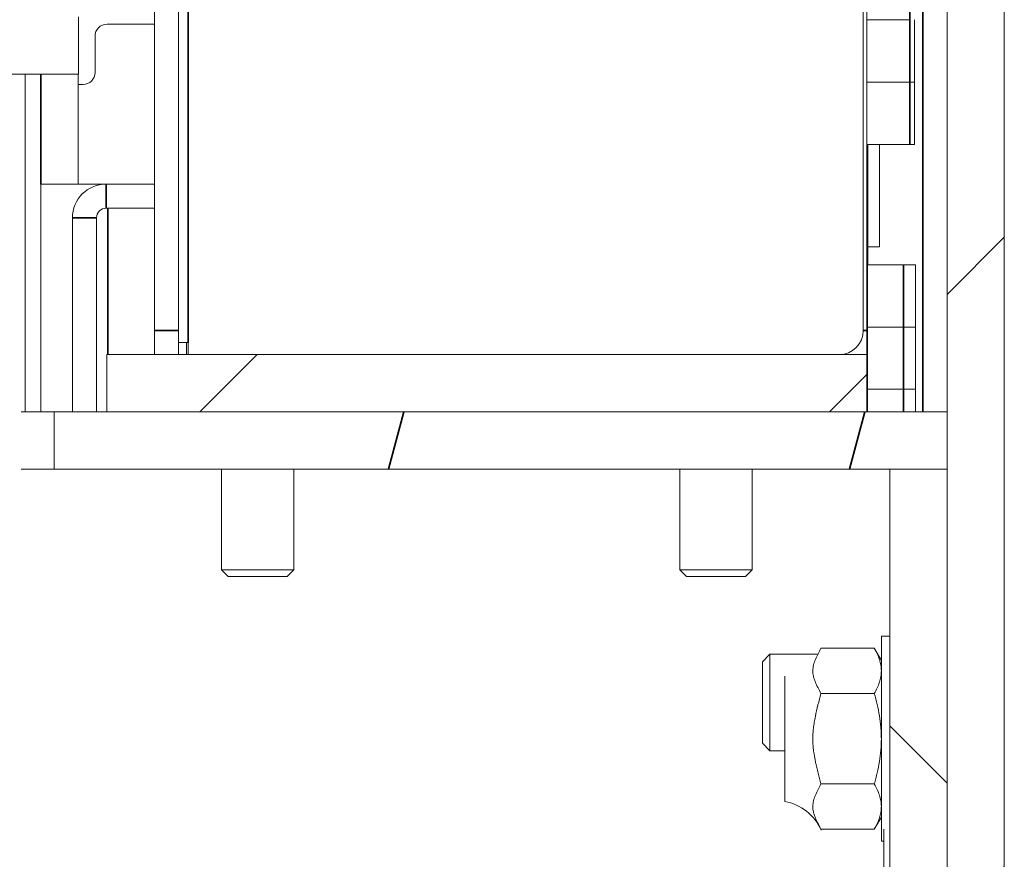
# Model space of a CAD drawing. Header units: millimetres. Extents: x 4 to 1188, y 1 to 840.
# Tile 246 of 256: x 859 to 870, y 306 to 315. Entities that reach past the tile are written whole.
import ezdxf

# ---------------------------------------------------------------- set-up
doc = ezdxf.new("R2010")
doc.units = ezdxf.units.MM
doc.layers.add('1', color=7, linetype='Continuous')

msp = doc.modelspace()

# ---------------------------------------------------------------- hatches: boundary and pattern name
at = {"layer": '1', "linetype": 'Continuous', "lineweight": 35}
h = msp.add_hatch(dxfattribs=at)
h.set_pattern_fill('ANSI31', color=154, scale=1.55, angle=-2.13e-14, style=0)
h.paths.add_polyline_path([(868.964, 294.9672), (868.964, 315.942), (869.5973, 315.942), (869.5973, 294.9672)], flags=0)
h.paths.add_polyline_path([(868.964, 325.2753), (868.964, 327.0086), (869.5973, 327.0086), (869.5973, 325.2753)], flags=0)
h = msp.add_hatch(dxfattribs=at)
h.set_pattern_fill('ANSI31', color=154, scale=1.55, angle=-2.13e-14, style=0)
h.paths.add_polyline_path([(859.3651, 314.623), (857.2979, 314.623), (857.2979, 315.2564), (859.3651, 315.2564)], flags=0)
h.paths.add_polyline_path([(851.8323, 314.623), (850.4321, 314.623), (850.4321, 315.2564), (851.8323, 315.2564)], flags=0)
h = msp.add_hatch(dxfattribs=at)
h.set_pattern_fill('ANSI31', color=154, scale=1.55, angle=-2.13e-14, style=0)
h.paths.add_polyline_path([(859.6784, 310.8897), (859.6784, 311.523), (868.0784, 311.523), (868.0784, 310.8897)], flags=0)
h = msp.add_hatch(dxfattribs=at)
h.set_pattern_fill('ANSI31', color=154, scale=1.55, angle=29.9848, style=0)
h.paths.add_polyline_path([(859.097, 310.2564), (859.097, 310.8897), (868.964, 310.8897), (868.964, 310.2564)], flags=0)
h = msp.add_hatch(dxfattribs=at)
h.set_pattern_fill('ANSI31', color=154, scale=1.55, angle=89.9544, style=0)
h.paths.add_polyline_path([(868.964, 294.0564), (868.3307, 294.0564), (868.3307, 310.2564), (868.964, 310.2564)], flags=0)

# ---------------------------------------------------------------- linework, layer by layer
at = {"layer": '1', "color": 154, "linetype": 'Continuous', "lineweight": 13}
for p, q in [((868.0384, 311.7897), (868.0384, 327.2564)), ((860.4708, 325.3897), (860.4708, 311.7897)), ((868.0784, 311.7897), (868.0784, 322.1419)), ((860.2041, 321.7396), (860.2041, 311.7897)), ((868.964, 294.9672), (868.964, 315.942)), ((869.5973, 315.942), (869.5973, 294.9672)), ((859.3651, 315.2564), (859.3651, 314.623)), ((860.2041, 315.1753), (859.6807, 315.1753)), ((868.0784, 315.226), (868.5536, 315.226)), ((868.0784, 315.226), (868.5536, 315.226)), ((868.604, 314.5366), (868.604, 315.226)), ((859.5473, 315.042), (859.5473, 314.642)), ((859.3651, 314.623), (857.2979, 314.623)), ((858.774, 314.6227), (858.774, 310.8895)), ((859.3607, 313.4084), (859.3607, 314.623)), ((859.414, 314.5086), (859.3607, 314.5086)), ((868.0784, 314.5366), (868.5536, 314.5366)), ((868.0784, 314.5366), (868.5536, 314.5366)), ((868.604, 314.5366), (868.5536, 314.5366)), ((868.604, 314.5366), (868.5536, 314.5366)), ((868.604, 313.8473), (868.604, 314.5366)), ((868.0784, 313.8473), (868.5536, 313.8473)), ((868.2173, 313.8473), (868.2173, 312.714)), ((868.604, 313.8473), (868.5536, 313.8473)), ((858.9473, 313.4086), (859.6707, 313.4086)), ((858.9473, 313.4086), (858.9473, 310.8894)), ((859.6707, 313.4086), (860.2041, 313.4086)), ((859.6707, 313.142), (860.2041, 313.142)), ((859.2973, 310.8895), (859.2973, 313.0353)), ((859.564, 310.8895), (859.564, 313.0353)), ((868.084, 312.714), (868.0784, 312.714)), ((868.2173, 312.714), (868.084, 312.714)), ((868.084, 312.514), (868.0784, 312.514)), ((868.484, 312.514), (868.084, 312.514)), ((868.084, 311.8273), (868.084, 312.514)), ((868.484, 312.514), (868.6173, 312.514)), ((868.6173, 312.514), (868.6173, 311.8273)), ((860.2041, 311.523), (860.2041, 311.7897)), ((860.4708, 311.7897), (860.4708, 311.523)), ((868.084, 311.8273), (868.0784, 311.8273)), ((868.084, 311.8273), (868.0784, 311.8273)), ((868.0784, 311.7897), (868.0784, 311.523)), ((868.484, 311.8273), (868.084, 311.8273)), ((868.484, 311.8273), (868.084, 311.8273)), ((868.084, 311.1406), (868.084, 311.8273)), ((868.6173, 311.8273), (868.484, 311.8273)), ((868.484, 311.8273), (868.6173, 311.8273)), ((868.6173, 311.8273), (868.6173, 311.1406)), ((860.4708, 311.6564), (860.5775, 311.6564)), ((860.5584, 311.6564), (860.5584, 311.523)), ((860.5775, 311.523), (860.5775, 311.6564)), ((859.6784, 311.523), (868.0784, 311.523)), ((859.6784, 310.8897), (859.6784, 311.523)), ((867.8118, 311.523), (867.8118, 311.5261)), ((868.0784, 311.523), (868.0784, 310.8897)), ((868.084, 311.1406), (868.0784, 311.1406)), ((868.084, 311.1406), (868.0784, 311.1406)), ((868.484, 311.1406), (868.084, 311.1406)), ((868.484, 311.1406), (868.084, 311.1406)), ((868.084, 310.8897), (868.084, 311.1406)), ((868.6173, 311.1406), (868.484, 311.1406)), ((868.484, 311.1406), (868.6173, 311.1406)), ((868.6173, 311.1406), (868.6173, 310.8897)), ((859.097, 310.2564), (859.097, 310.8897)), ((859.097, 310.8897), (868.964, 310.8897)), ((868.0784, 310.8897), (859.6784, 310.8897)), ((868.964, 310.8897), (868.964, 310.2564)), ((868.964, 310.2564), (859.097, 310.2564)), ((860.9451, 310.2564), (860.9451, 309.1436)), ((861.7451, 309.1436), (861.7451, 310.2564)), ((866.0118, 310.2564), (866.0118, 309.1436)), ((866.8118, 309.1436), (866.8118, 310.2564)), ((868.3307, 294.0564), (868.3307, 310.2564)), ((868.3307, 310.2564), (868.964, 310.2564)), ((868.964, 310.2564), (868.964, 294.0564)), ((860.9451, 309.1436), (861.019, 309.0697)), ((861.7451, 309.1436), (860.9451, 309.1436)), ((861.6712, 309.0697), (861.019, 309.0697)), ((861.6712, 309.0697), (861.7451, 309.1436)), ((866.0118, 309.1436), (866.0857, 309.0697)), ((866.8118, 309.1436), (866.0118, 309.1436)), ((866.7378, 309.0697), (866.0857, 309.0697)), ((866.7378, 309.0697), (866.8118, 309.1436)), ((868.3307, 308.4086), (868.2382, 308.4086)), ((868.2382, 308.4086), (868.2382, 306.7843)), ((867.0073, 308.2086), (866.924, 308.1253)), ((867.5316, 308.2086), (867.0073, 308.2086)), ((867.0073, 307.6753), (867.0073, 308.2086)), ((867.5685, 308.276), (868.1608, 308.276)), ((868.2382, 308.142), (868.1608, 308.276)), ((866.924, 308.1253), (866.924, 307.6753)), ((867.1715, 306.582), (867.1715, 307.9686)), ((867.5685, 307.7757), (868.1608, 307.7757)), ((866.924, 307.6753), (866.924, 307.2253)), ((867.0073, 307.142), (867.0073, 307.6753)), ((866.924, 307.2253), (867.0073, 307.142)), ((867.0073, 307.142), (867.1716, 307.142)), ((867.5685, 306.7749), (868.1608, 306.7749)), ((868.2382, 306.7843), (868.2382, 306.142)), ((868.1608, 306.2746), (868.2382, 306.4086)), ((867.5685, 306.2746), (868.1608, 306.2746)), ((868.264, 305.842), (868.264, 306.2753)), ((868.2382, 306.142), (868.264, 306.142))]:
    msp.add_line(p, q, dxfattribs=at)
at = {"layer": '1', "color": 154, "linetype": 'Continuous', "lineweight": 35}
for p, q in [((860.5775, 311.6564), (860.5775, 322.0196)), ((868.6973, 316.2084), (868.6973, 310.8896)), ((868.5536, 315.9153), (868.5536, 315.226)), ((868.5536, 315.226), (868.5536, 314.5366)), ((858.9473, 313.4083), (858.9473, 314.6226)), ((868.5536, 314.5366), (868.5536, 313.8473)), ((868.084, 312.714), (868.084, 313.8473)), ((859.6707, 313.4086), (859.6707, 313.142)), ((859.6873, 313.1419), (859.6873, 311.5228)), ((859.564, 313.0353), (859.2973, 313.0353)), ((868.084, 312.5135), (868.084, 312.7135)), ((868.484, 311.8273), (868.484, 312.514)), ((860.2041, 311.7897), (860.4708, 311.7897)), ((868.0384, 311.7897), (868.0784, 311.7897)), ((868.484, 311.1406), (868.484, 311.8273)), ((868.484, 310.8897), (868.484, 311.1406))]:
    msp.add_line(p, q, dxfattribs=at)
at = {"layer": '1', "color": 154, "linetype": 'Continuous', "lineweight": 13}
for centre, radius, start, end in [((859.6807, 315.042), 0.1333, 90, 180), ((859.414, 314.642), 0.1333, 270, 0), ((859.6707, 313.0353), 0.3733, 90, 180), ((859.6707, 313.0353), 0.1067, 90, 180), ((867.7718, 311.7897), 0.2667, 270, 0), ((867.076, 306.0486), 0.5418, 23.63665, 79.84491)]:
    msp.add_arc(centre, radius, start, end, dxfattribs=at)
for points in [[(858.7323, 310.8897), (858.9216, 310.8897), (859.0433, 310.8897), (859.0974, 310.8897), (859.0974, 310.8897), (859.0973, 310.8897), (859.0972, 310.8897), (859.097, 310.8897)], [(858.7323, 310.2564), (858.9216, 310.2564), (859.0433, 310.2564), (859.0974, 310.2564), (859.0974, 310.2564), (859.0973, 310.2564), (859.0972, 310.2564), (859.097, 310.2564)]]:
    msp.add_rational_spline(points, [0.578061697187, 0.580507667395, 0.583369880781, 0.585757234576, 0.585757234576, 0.585754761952, 0.585749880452, 0.585742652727], degree=4, knots=[0, 0, 0, 0, 0, 0.9688209, 0.9688209, 0.9688209, 1, 1, 1, 1, 1], dxfattribs=at)
for points, knots in [([(867.5685, 308.276), (867.5591, 308.2555), (867.549, 308.2351), (867.5291, 308.1942), (867.5194, 308.1737), (867.5022, 308.1327), (867.4947, 308.1121), (867.4869, 308.0811), (867.4848, 308.0707), (867.4819, 308.0499), (867.4811, 308.0394), (867.4808, 308.0185), (867.4814, 308.008), (867.4838, 307.9869), (867.4857, 307.9764), (867.4906, 307.9552), (867.4937, 307.9445), (867.4991, 307.9285), (867.501, 307.9232), (867.505, 307.9126), (867.5071, 307.9073), (867.518, 307.8808), (867.5281, 307.8598), (867.5484, 307.8177), (867.5588, 307.7967), (867.5685, 307.7757)], [0, 0, 0, 0, 0.125, 0.125, 0.25, 0.25, 0.375, 0.375, 0.4375, 0.4375, 0.5, 0.5, 0.5625, 0.5625, 0.625, 0.625, 0.6875, 0.6875, 0.71875, 0.71875, 0.75, 0.75, 0.875, 0.875, 1, 1, 1, 1]), ([(868.1608, 308.276), (868.1844, 308.2351), (868.2039, 308.1939), (868.2241, 308.1314), (868.2293, 308.1105), (868.2364, 308.0683), (868.2382, 308.0472), (868.2382, 308.0258)], [0, 0, 0, 0, 0.5, 0.5, 0.75, 0.75, 1, 1, 1, 1]), ([(868.2382, 308.0258), (868.2382, 308.0205), (868.2381, 308.0152), (868.2376, 308.0046), (868.2373, 307.9993), (868.2359, 307.9833), (868.2346, 307.9727), (868.2293, 307.9411), (868.224, 307.9201), (868.2038, 307.8577), (868.1844, 307.8165), (868.1608, 307.7757)], [0, 0, 0, 0, 0.0625, 0.0625, 0.125, 0.125, 0.25, 0.25, 0.5, 0.5, 1, 1, 1, 1]), ([(867.5685, 307.7757), (867.5587, 307.7332), (867.5483, 307.6909), (867.5277, 307.6062), (867.5177, 307.5638), (867.5046, 307.4999), (867.5005, 307.4785), (867.4934, 307.4357), (867.4903, 307.4142), (867.4853, 307.371), (867.4835, 307.3493), (867.4817, 307.3167), (867.4813, 307.3057), (867.481, 307.2893), (867.4809, 307.2831), (867.4809, 307.2768), (867.4809, 307.2759), (867.4809, 307.2756), (867.4809, 307.2754), (867.4809, 307.2749), (867.4809, 307.2733), (867.4809, 307.2691), (867.4812, 307.2444), (867.4822, 307.2211), (867.4853, 307.1799), (867.4875, 307.1594), (867.4955, 307.0981), (867.503, 307.0574), (867.5158, 306.9967), (867.5204, 306.9765), (867.5298, 306.9362), (867.5346, 306.916), (867.5493, 306.8556), (867.5592, 306.8153), (867.5685, 306.7749)], [0, 0, 0, 0, 0.125, 0.125, 0.25, 0.25, 0.3125, 0.3125, 0.375, 0.375, 0.4375, 0.4375, 0.46875, 0.46875, 0.484375, 0.4863281, 0.4868164, 0.4868164, 0.4873047, 0.4873047, 0.4882813, 0.4921875, 0.5, 0.5625, 0.5625, 0.625, 0.625, 0.75, 0.75, 0.8125, 0.8125, 0.875, 0.875, 1, 1, 1, 1]), ([(868.1608, 307.7757), (868.1725, 307.7352), (868.1832, 307.6945), (868.2021, 307.6124), (868.2104, 307.571), (868.2239, 307.4875), (868.2292, 307.4454), (868.2337, 307.3922), (868.2345, 307.3815), (868.2358, 307.3602), (868.2364, 307.3496), (868.2377, 307.3177), (868.2382, 307.2965), (868.2382, 307.2753)], [0, 0, 0, 0, 0.25, 0.25, 0.5, 0.5, 0.75, 0.75, 0.8125, 0.8125, 0.875, 0.875, 1, 1, 1, 1]), ([(868.2382, 307.2753), (868.2382, 307.233), (868.2364, 307.1908), (868.2294, 307.1068), (868.2242, 307.0649), (868.2107, 306.9814), (868.2025, 306.9398), (868.1905, 306.888), (868.1881, 306.8776), (868.183, 306.8569), (868.1804, 306.8466), (868.1723, 306.8158), (868.1667, 306.7953), (868.1608, 306.7749)], [0, 0, 0, 0, 0.25, 0.25, 0.5, 0.5, 0.75, 0.75, 0.8125, 0.8125, 0.875, 0.875, 1, 1, 1, 1]), ([(867.5685, 306.7749), (867.5591, 306.7544), (867.549, 306.734), (867.5291, 306.6931), (867.5194, 306.6726), (867.5022, 306.6316), (867.4947, 306.611), (867.4869, 306.5799), (867.4848, 306.5696), (867.4819, 306.5488), (867.4811, 306.5383), (867.4808, 306.5174), (867.4814, 306.5069), (867.4838, 306.4858), (867.4857, 306.4752), (867.4906, 306.4541), (867.4937, 306.4434), (867.4991, 306.4274), (867.501, 306.4221), (867.505, 306.4115), (867.5071, 306.4062), (867.518, 306.3797), (867.5281, 306.3587), (867.5484, 306.3166), (867.5588, 306.2956), (867.5685, 306.2746)], [0, 0, 0, 0, 0.125, 0.125, 0.25, 0.25, 0.375, 0.375, 0.4375, 0.4375, 0.5, 0.5, 0.5625, 0.5625, 0.625, 0.625, 0.6875, 0.6875, 0.71875, 0.71875, 0.75, 0.75, 0.875, 0.875, 1, 1, 1, 1]), ([(868.1608, 306.7749), (868.1844, 306.734), (868.2039, 306.6928), (868.2241, 306.6303), (868.2293, 306.6093), (868.2364, 306.5672), (868.2382, 306.546), (868.2382, 306.5247)], [0, 0, 0, 0, 0.5, 0.5, 0.75, 0.75, 1, 1, 1, 1]), ([(868.2382, 306.5247), (868.2382, 306.5194), (868.2381, 306.5141), (868.2376, 306.5035), (868.2373, 306.4981), (868.2359, 306.4822), (868.2346, 306.4716), (868.2293, 306.44), (868.224, 306.419), (868.2038, 306.3565), (868.1844, 306.3154), (868.1608, 306.2746)], [0, 0, 0, 0, 0.0625, 0.0625, 0.125, 0.125, 0.25, 0.25, 0.5, 0.5, 1, 1, 1, 1])]:
    msp.add_open_spline(points, degree=3, knots=knots, dxfattribs=at)

doc.saveas('drawing.dxf')
